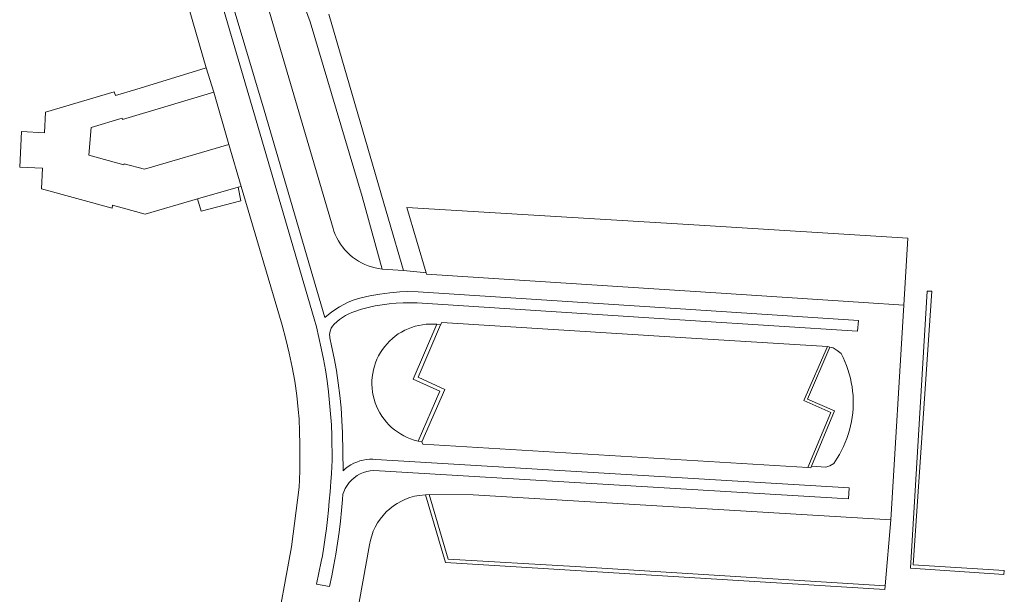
# Model space of a CAD drawing. Extents: x 152825 to 164088, y 457113 to 463005.
# Tile 179 of 256: x 157161 to 157244, y 460756 to 460804. Entities that reach past the tile are written whole.
import ezdxf

# ---------------------------------------------------------------- set-up
doc = ezdxf.new("R2010")
doc.units = 0
doc.header["$LTSCALE"] = 0.5
for name, color, linetype, lineweight in [('B-PV-VH-HALFVERHARDING_GRASBETONSTEEN-GV', 251, 'CONTINUOUS', 18), ('B-PV-VH-ONVERHARD-GV', 251, 'CONTINUOUS', 18), ('B-PV-VH-OPENVERHARDING_BETONSTRAATSTEEN-GV', 251, 'CONTINUOUS', 18), ('B-PV-VH-OPENVERHARDING_STRAATBAKSTEEN-GV', 251, 'CONTINUOUS', 18)]:
    doc.layers.add(name, color=color, linetype=linetype, lineweight=lineweight)

msp = doc.modelspace()

# ---------------------------------------------------------------- linework, layer by layer
at = {"layer": 'B-PV-VH-HALFVERHARDING_GRASBETONSTEEN-GV', "flags": 128}
for points in [[(157235.28, 460780.08), (157235.606, 460785.7), (157218.107, 460786.8), (157193.514, 460788.268), (157195.14, 460782.8), (157195.178, 460782.674), (157219.07, 460781.126), (157231.897, 460780.298)], [(157227.211, 460766.42), (157229.151, 460771.033), (157226.881, 460772.059), (157228.853, 460776.588), (157216.507, 460777.359), (157196.449, 460778.609), (157196.355, 460778.417), (157194.457, 460774.003), (157196.707, 460772.984), (157194.78, 460768.583), (157194.864, 460768.376), (157213.359, 460767.266)], [(157195.397, 460764.138), (157196.995, 460758.717), (157207.654, 460758.087), (157233.704, 460756.474), (157234.19, 460762.013), (157199.084, 460764.12)]]:
    msp.add_lwpolyline(points, close=True, dxfattribs=at)
at = {"layer": 'B-PV-VH-ONVERHARD-GV', "flags": 128}
for points in [[(157243.714, 460757.767), (157236.052, 460758.246), (157237.635, 460781.236), (157237.243, 460781.252), (157235.825, 460757.948), (157243.688, 460757.412)], [(157196.355, 460778.417), (157196.03, 460778.46), (157194.045, 460773.843), (157196.293, 460772.825), (157194.462, 460768.644), (157194.78, 460768.583), (157196.707, 460772.984), (157194.457, 460774.003)], [(157227.211, 460766.42), (157227.458, 460766.405), (157227.51, 460766.529), (157229.449, 460771.185), (157227.182, 460772.171), (157229.058, 460776.542), (157228.853, 460776.588), (157226.881, 460772.059), (157229.151, 460771.033)], [(157195.087, 460764.128), (157196.766, 460758.43), (157233.68, 460756.175), (157233.704, 460756.474), (157207.654, 460758.087), (157196.995, 460758.717), (157195.397, 460764.138)]]:
    msp.add_lwpolyline(points, close=True, dxfattribs=at)
at = {"layer": 'B-PV-VH-OPENVERHARDING_BETONSTRAATSTEEN-GV', "flags": 128}
for points in [[(157177.895, 460805.722), (157180.662, 460796.265), (157185.742, 460778.93), (157185.917, 460778.254), (157186.134, 460777.352), (157186.332, 460776.445), (157186.511, 460775.534), (157186.671, 460774.62), (157186.812, 460773.702), (157186.933, 460772.782), (157187.035, 460771.859), (157187.118, 460770.935), (157187.182, 460770.009), (157187.226, 460769.082), (157187.241, 460766.999), (157187.229, 460766.509), (157187.197, 460765.88), (157187.144, 460765.252), (157187.103, 460764.788), (157187.066, 460764.36), (157187.003, 460763.594), (157186.935, 460762.825), (157186.856, 460762.057), (157186.765, 460761.29), (157186.662, 460760.525), (157186.546, 460759.762), (157186.419, 460759.001), (157186.332, 460758.517), (157185.928, 460756.611), (157187.025, 460756.412), (157187.219, 460757.318), (157187.396, 460758.228), (157187.557, 460759.141), (157187.701, 460760.056), (157187.829, 460760.974), (157187.94, 460761.894), (157188.035, 460762.816), (157188.113, 460763.739), (157188.145, 460764.18), (157188.217, 460764.383), (157188.34, 460764.653), (157188.492, 460764.909), (157188.669, 460765.147), (157188.87, 460765.366), (157189.093, 460765.562), (157189.335, 460765.734), (157189.594, 460765.88), (157189.867, 460765.998), (157190.15, 460766.086), (157190.442, 460766.145), (157190.737, 460766.173), (157230.638, 460763.776), (157230.678, 460764.699), (157190.907, 460767.099), (157190.651, 460767.114), (157190.377, 460767.11), (157190.105, 460767.084), (157189.836, 460767.037), (157189.571, 460766.969), (157189.312, 460766.881), (157189.061, 460766.772), (157188.819, 460766.644), (157188.588, 460766.497), (157188.369, 460766.333), (157188.164, 460766.152), (157188.122, 460769.321), (157188.07, 460770.377), (157187.991, 460771.432), (157187.886, 460772.484), (157187.755, 460773.534), (157187.597, 460774.58), (157187.412, 460775.621), (157187.202, 460776.658), (157187.051, 460777.316), (157187.037, 460777.433), (157187.03, 460777.578), (157187.047, 460777.774), (157187.095, 460777.965), (157187.172, 460778.146), (157187.276, 460778.312), (157187.406, 460778.46), (157187.628, 460778.664), (157187.864, 460778.854), (157188.11, 460779.028), (157188.367, 460779.186), (157188.634, 460779.328), (157188.909, 460779.453), (157189.144, 460779.544), (157189.709, 460779.72), (157190.28, 460779.872), (157190.858, 460780), (157191.44, 460780.104), (157192.026, 460780.183), (157192.615, 460780.238), (157193.206, 460780.268), (157193.797, 460780.273), (157194.388, 460780.253), (157217.321, 460778.789), (157231.385, 460777.891), (157231.47, 460778.792), (157217.368, 460779.696), (157194.464, 460781.202), (157193.603, 460781.224), (157192.94, 460781.188), (157192.089, 460781.11), (157191.242, 460780.996), (157190.4, 460780.847), (157189.565, 460780.663), (157189.022, 460780.484), (157188.533, 460780.281), (157187.859, 460779.927), (157187.225, 460779.505), (157186.638, 460779.019), (157181.54, 460796.47), (157177.385, 460810.354)], [(157185.003, 460804.948), (157185.404, 460803.889), (157189.769, 460789.215), (157191.442, 460783.108), (157193.228, 460782.976), (157191.97, 460787.311), (157186.969, 460804.543)]]:
    msp.add_lwpolyline(points, dxfattribs=at)
for points in [[(157175.943, 460789.002), (157179.357, 460789.976), (157179.612, 460790.049), (157178.562, 460793.582), (157171.473, 460791.515), (157169.763, 460791.963), (157169.74, 460791.88), (157166.811, 460792.68), (157166.991, 460795.001), (157169.601, 460795.778), (157169.632, 460795.684), (157177.311, 460797.979), (157176.658, 460800.023), (157170.739, 460798.212), (157169.044, 460797.693), (157168.934, 460797.997), (157163.149, 460796.283), (157163.065, 460794.57), (157161.138, 460794.661), (157160.993, 460791.674), (157162.907, 460791.581), (157162.822, 460789.847), (157168.755, 460788.236), (157168.78, 460788.475), (157171.535, 460787.714)], [(157179.357, 460789.976), (157175.943, 460789.002), (157176.233, 460787.959), (157179.583, 460788.84)]]:
    msp.add_lwpolyline(points, close=True, dxfattribs=at)
at = {"layer": 'B-PV-VH-OPENVERHARDING_STRAATBAKSTEEN-GV', "flags": 128}
for points in [[(157173.487, 460810.986), (157176.658, 460800.023), (157177.311, 460797.979), (157178.562, 460793.582), (157179.612, 460790.049), (157183.039, 460778.377), (157183.359, 460777.215), (157183.641, 460776.044), (157183.887, 460774.864), (157184.096, 460773.677), (157184.267, 460772.485), (157184.401, 460771.287), (157184.467, 460770.524), (157184.507, 460769.436), (157184.53, 460768.348), (157184.535, 460767.259), (157184.524, 460766.171), (157184.505, 460765.382), (157184.485, 460764.767), (157183.825, 460759.751), (157182.404, 460751.962)], [(157177.385, 460810.354), (157181.54, 460796.47), (157186.638, 460779.019), (157187.225, 460779.505), (157187.859, 460779.927), (157188.533, 460780.281), (157189.022, 460780.484), (157189.565, 460780.663), (157190.4, 460780.847), (157191.242, 460780.996), (157192.089, 460781.11), (157192.94, 460781.188), (157193.603, 460781.224), (157194.464, 460781.202), (157217.368, 460779.696), (157231.47, 460778.792), (157231.385, 460777.891), (157217.321, 460778.789), (157194.388, 460780.253), (157193.797, 460780.273), (157193.206, 460780.268), (157192.615, 460780.238), (157192.026, 460780.183), (157191.44, 460780.104), (157190.858, 460780), (157190.28, 460779.872), (157189.709, 460779.72), (157189.144, 460779.544), (157188.909, 460779.453), (157188.634, 460779.328), (157188.367, 460779.186), (157188.11, 460779.028), (157187.864, 460778.854), (157187.628, 460778.664), (157187.406, 460778.46), (157187.276, 460778.312), (157187.172, 460778.146), (157187.095, 460777.965), (157187.047, 460777.774), (157187.03, 460777.578), (157187.037, 460777.433), (157187.051, 460777.316), (157187.202, 460776.658), (157187.412, 460775.621), (157187.597, 460774.58), (157187.755, 460773.534), (157187.886, 460772.484), (157187.991, 460771.432), (157188.07, 460770.377), (157188.122, 460769.321), (157188.164, 460766.152), (157188.369, 460766.333), (157188.588, 460766.497), (157188.819, 460766.644), (157189.061, 460766.772), (157189.312, 460766.881), (157189.571, 460766.969), (157189.836, 460767.037), (157190.105, 460767.084), (157190.377, 460767.11), (157190.651, 460767.114), (157190.907, 460767.099), (157230.678, 460764.699), (157230.638, 460763.776), (157190.737, 460766.173), (157190.442, 460766.145), (157190.15, 460766.086), (157189.867, 460765.998), (157189.594, 460765.88), (157189.335, 460765.734), (157189.093, 460765.562), (157188.87, 460765.366), (157188.669, 460765.147), (157188.492, 460764.909), (157188.34, 460764.653), (157188.217, 460764.383), (157188.145, 460764.18), (157188.113, 460763.739), (157188.035, 460762.816), (157187.94, 460761.894), (157187.829, 460760.974), (157187.701, 460760.056), (157187.557, 460759.141), (157187.396, 460758.228), (157187.219, 460757.318), (157187.025, 460756.412), (157185.928, 460756.611), (157186.332, 460758.517), (157186.419, 460759.001), (157186.546, 460759.762), (157186.662, 460760.525), (157186.765, 460761.29), (157186.856, 460762.057), (157186.935, 460762.825), (157187.003, 460763.594), (157187.066, 460764.36), (157187.103, 460764.788), (157187.144, 460765.252), (157187.197, 460765.88), (157187.229, 460766.509), (157187.241, 460766.999), (157187.226, 460769.082), (157187.182, 460770.009), (157187.118, 460770.935), (157187.035, 460771.859), (157186.933, 460772.782), (157186.812, 460773.702), (157186.671, 460774.62), (157186.511, 460775.534), (157186.332, 460776.445), (157186.134, 460777.352), (157185.917, 460778.254), (157185.742, 460778.93), (157180.662, 460796.265), (157177.895, 460805.722)], [(157188.964, 460751.991), (157190.379, 460759.925), (157190.457, 460760.31), (157190.564, 460760.688), (157190.701, 460761.056), (157190.866, 460761.413), (157191.059, 460761.756), (157191.277, 460762.082), (157191.521, 460762.39), (157191.789, 460762.678), (157192.078, 460762.945), (157192.387, 460763.187), (157192.714, 460763.405), (157193.057, 460763.597), (157193.414, 460763.761), (157193.783, 460763.896), (157194.162, 460764.002), (157194.547, 460764.078), (157195.087, 460764.128), (157195.397, 460764.138), (157199.084, 460764.12), (157234.19, 460762.013), (157235.28, 460780.08), (157231.897, 460780.298), (157219.07, 460781.126), (157195.178, 460782.674), (157195.14, 460782.8), (157194.929, 460782.82), (157193.228, 460782.976), (157191.442, 460783.108), (157191.143, 460783.148), (157190.847, 460783.206), (157190.555, 460783.283), (157190.269, 460783.378), (157189.99, 460783.49), (157189.718, 460783.62), (157189.454, 460783.767), (157189.201, 460783.93), (157188.958, 460784.109), (157188.727, 460784.302), (157188.508, 460784.51), (157188.303, 460784.731), (157188.113, 460784.964), (157187.937, 460785.209), (157187.777, 460785.464), (157187.633, 460785.729), (157187.507, 460786.003), (157187.397, 460786.284), (157187.324, 460786.508), (157181.146, 460807.599)]]:
    msp.add_lwpolyline(points, dxfattribs=at)
msp.add_lwpolyline([(157213.359, 460767.266), (157194.864, 460768.376), (157194.78, 460768.583), (157194.462, 460768.644), (157194.129, 460768.731), (157193.832, 460768.831), (157193.543, 460768.949), (157193.261, 460769.084), (157192.988, 460769.238), (157192.725, 460769.408), (157192.474, 460769.594), (157192.235, 460769.796), (157192.009, 460770.012), (157191.797, 460770.242), (157191.6, 460770.485), (157191.418, 460770.74), (157191.253, 460771.005), (157191.105, 460771.281), (157190.974, 460771.565), (157190.862, 460771.857), (157190.768, 460772.156), (157190.693, 460772.459), (157190.637, 460772.767), (157190.601, 460773.078), (157190.584, 460773.39), (157190.587, 460773.703), (157190.61, 460774.015), (157190.652, 460774.325), (157190.713, 460774.632), (157190.794, 460774.934), (157190.893, 460775.231), (157191.011, 460775.52), (157191.147, 460775.802), (157191.3, 460776.075), (157191.47, 460776.338), (157191.656, 460776.589), (157191.858, 460776.828), (157192.074, 460777.054), (157192.304, 460777.266), (157192.547, 460777.463), (157192.802, 460777.645), (157193.068, 460777.81), (157193.343, 460777.958), (157193.627, 460778.089), (157193.919, 460778.201), (157194.218, 460778.295), (157194.522, 460778.37), (157194.829, 460778.426), (157195.14, 460778.462), (157195.453, 460778.479), (157195.765, 460778.476), (157196.03, 460778.46), (157196.355, 460778.417), (157196.449, 460778.609), (157216.507, 460777.359), (157228.853, 460776.588), (157229.058, 460776.542), (157229.342, 460776.478), (157229.679, 460776.255), (157230.002, 460776.002), (157230.167, 460775.672), (157230.319, 460775.336), (157230.456, 460774.994), (157230.579, 460774.646), (157230.688, 460774.294), (157230.781, 460773.937), (157230.86, 460773.577), (157230.923, 460773.214), (157230.971, 460772.848), (157231.003, 460772.481), (157231.021, 460772.113), (157231.023, 460771.744), (157231.009, 460771.376), (157230.98, 460771.008), (157230.935, 460770.642), (157230.876, 460770.278), (157230.801, 460769.917), (157230.711, 460769.56), (157230.606, 460769.206), (157230.487, 460768.858), (157230.353, 460768.514), (157230.204, 460768.177), (157230.042, 460767.846), (157229.866, 460767.522), (157229.677, 460767.205), (157229.396, 460766.761), (157229.063, 460766.572), (157228.726, 460766.45), (157227.51, 460766.529), (157227.458, 460766.405), (157227.211, 460766.42)], close=True, dxfattribs=at)

doc.saveas('drawing.dxf')
